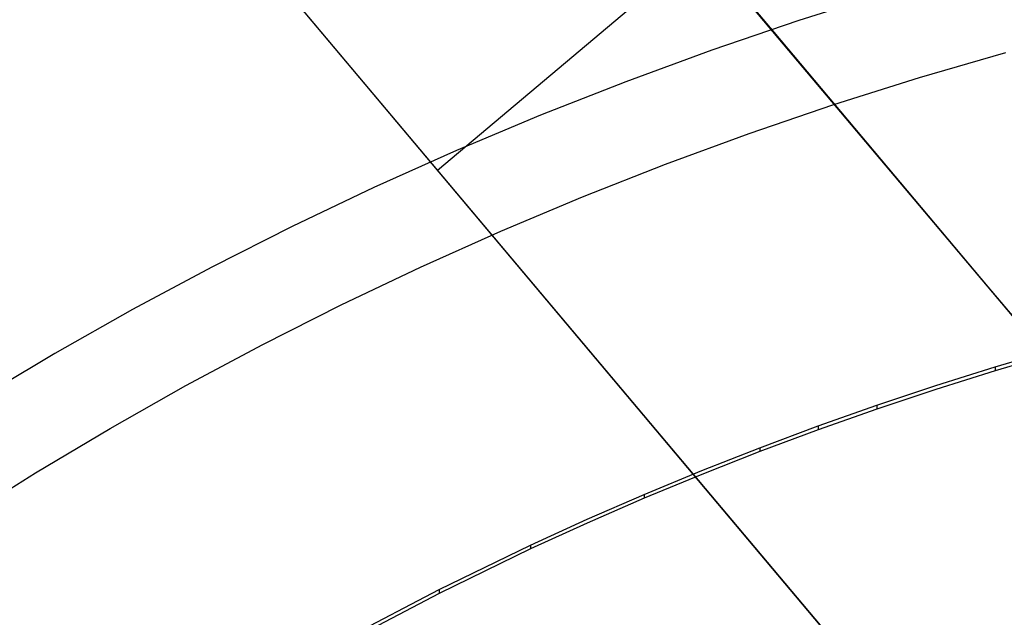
# Model space of a CAD drawing. Header units: millimetres. Extents: x -505 to -17, y -1389 to -929.
# Tile 13 of 41: x -404 to -336, y -1027 to -986. Entities that reach past the tile are written whole.
import ezdxf

# ---------------------------------------------------------------- set-up
doc = ezdxf.new("R2010")
doc.units = ezdxf.units.MM
doc.layers.add('Herman dining chair wood', color=7, linetype='Continuous', true_color=0x000000)

msp = doc.modelspace()

# ---------------------------------------------------------------- linework, layer by layer
at = {"layer": 'Herman dining chair wood'}
for p, q in [((-366.33, -969.175, 535.345), (-351.624, -986.645, 542.416)), ((-261.031, -1094.268, 602.604), (-365.575, -970.073, 602.604)), ((-317.379, -1027.328, 624.567), (-365.328, -970.366, 624.567)), ((-356.58, -980.758, 624.567), (-374.941, -996.214, 624.567)), ((-343.783, -983.896, 794.106), (-349.881, -985.82, 795.358)), ((-384.88, -984.406, 535.249), (-369.781, -1002.344, 542.509)), ((-276.716, -1112.902, 602.604), (-384.124, -985.305, 602.604)), ((-335.74, -1042.783, 624.567), (-383.877, -985.598, 624.567)), ((-349.881, -985.82, 795.358), (-355.918, -987.878, 796.698)), ((-351.624, -986.645, 542.416), (-336.781, -1004.279, 548.755)), ((-355.918, -987.878, 796.698), (-361.894, -990.07, 798.124)), ((-341.522, -989.776, 797.932), (-335.535, -988.036, 796.8)), ((-361.894, -990.07, 798.124), (-367.794, -992.39, 799.634)), ((-347.453, -991.647, 799.151), (-341.522, -989.776, 797.932)), ((-353.326, -993.65, 800.454), (-347.453, -991.647, 799.151)), ((-367.794, -992.39, 799.634), (-373.617, -994.837, 801.227)), ((-359.139, -995.782, 801.842), (-353.326, -993.65, 800.454)), ((-373.617, -994.837, 801.227), (-379.361, -997.408, 802.9)), ((-364.879, -998.039, 803.311), (-359.139, -995.782, 801.842)), ((-379.361, -997.408, 802.9), (-385.022, -1000.103, 804.654)), ((-370.543, -1000.419, 804.86), (-364.879, -998.039, 803.311)), ((-385.022, -1000.103, 804.654), (-390.598, -1002.918, 806.486)), ((-376.13, -1002.92, 806.488), (-370.543, -1000.419, 804.86)), ((-369.781, -1002.344, 542.509), (-354.536, -1020.454, 548.997)), ((-390.598, -1002.918, 806.486), (-396.088, -1005.853, 808.396)), ((-381.637, -1005.541, 808.193), (-376.13, -1002.92, 806.488)), ((-336.781, -1004.279, 548.755), (-321.815, -1022.058, 554.357)), ((-387.062, -1008.28, 809.976), (-381.637, -1005.541, 808.193)), ((-396.088, -1005.853, 808.396), (-401.489, -1008.906, 810.383)), ((-392.402, -1011.135, 811.834), (-387.062, -1008.28, 809.976)), ((-336.262, -1009.833, 646.42), (-331.688, -1008.486, 646.151)), ((-401.489, -1008.906, 810.383), (-406.798, -1012.074, 812.445)), ((-331.688, -1008.754, 636.143), (-336.262, -1010.102, 636.41)), ((-340.383, -1011.129, 646.678), (-336.262, -1009.833, 646.42)), ((-336.262, -1009.833, 646.42), (-336.262, -1010.102, 636.41)), ((-336.262, -1010.102, 636.41), (-340.383, -1011.398, 636.666)), ((-397.655, -1014.104, 813.767), (-392.402, -1011.135, 811.834)), ((-344.48, -1012.496, 646.947), (-340.383, -1011.129, 646.678)), ((-340.383, -1011.398, 636.666), (-344.48, -1012.765, 636.934)), ((-348.551, -1013.934, 647.229), (-344.48, -1012.496, 646.947)), ((-344.48, -1012.496, 646.947), (-344.48, -1012.765, 636.934)), ((-344.48, -1012.765, 636.934), (-348.551, -1014.203, 637.214)), ((-352.596, -1015.443, 647.523), (-348.551, -1013.934, 647.229)), ((-348.551, -1013.934, 647.229), (-348.551, -1014.203, 637.214)), ((-402.82, -1017.186, 815.773), (-397.655, -1014.104, 813.767)), ((-348.551, -1014.203, 637.214), (-352.596, -1015.712, 637.506)), ((-356.614, -1017.023, 647.828), (-352.596, -1015.443, 647.523)), ((-352.596, -1015.712, 637.506), (-356.614, -1017.292, 637.81)), ((-352.596, -1015.443, 647.523), (-352.596, -1015.712, 637.506)), ((-407.888, -1020.377, 817.849), (-402.82, -1017.186, 815.773)), ((-360.603, -1018.674, 648.145), (-356.614, -1017.023, 647.828)), ((-356.614, -1017.292, 637.81), (-360.603, -1018.943, 638.124)), ((-364.561, -1020.396, 648.472), (-360.603, -1018.674, 648.145)), ((-360.603, -1018.674, 648.145), (-360.603, -1018.943, 638.124)), ((-360.603, -1018.943, 638.124), (-364.561, -1020.665, 638.45)), ((-368.488, -1022.189, 648.81), (-364.561, -1020.396, 648.472)), ((-364.561, -1020.665, 638.45), (-368.488, -1022.458, 638.786)), ((-354.536, -1020.454, 548.997), (-339.163, -1038.717, 554.708)), ((-374.834, -1025.272, 649.384), (-368.488, -1022.189, 648.81)), ((-368.488, -1022.189, 648.81), (-368.488, -1022.458, 638.786)), ((-368.488, -1022.458, 638.786), (-374.834, -1025.541, 639.356)), ((-381.084, -1028.543, 649.983), (-374.834, -1025.272, 649.384)), ((-374.834, -1025.541, 639.356), (-381.084, -1028.812, 639.952)), ((-374.834, -1025.272, 649.384), (-374.834, -1025.541, 639.356))]:
    msp.add_line(p, q, dxfattribs=at)

doc.saveas('drawing.dxf')
